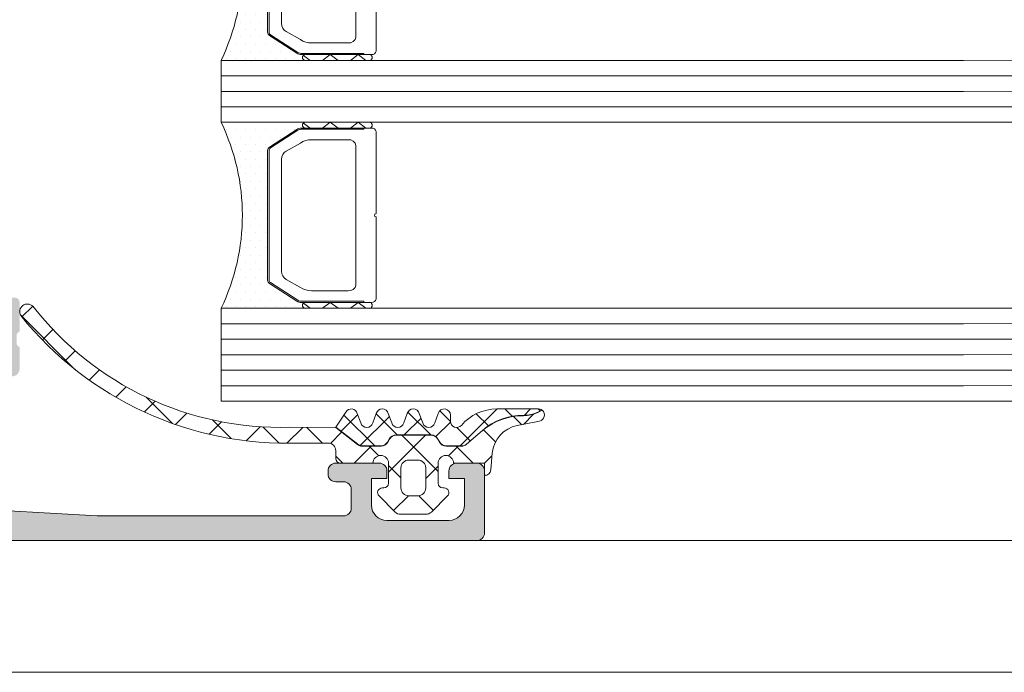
# Model space of a CAD drawing. Header units: millimetres. Extents: x 71658 to 298332, y -154437 to -30421.
# Tile 33 of 155: x 93035 to 93099, y -60089 to -60047. Entities that reach past the tile are written whole.
import ezdxf

# ---------------------------------------------------------------- set-up
doc = ezdxf.new("R2010")
doc.units = ezdxf.units.MM
doc.header["$LTSCALE"] = 500
doc.header["$MEASUREMENT"] = 0
doc.layers.get('0').update_dxf_attribs({"color": 250, "lineweight": 5})
for name, color, linetype, lineweight in [('2-0', 30, 'Continuous', 0), ('3-0', 84, 'Continuous', 0), ('A-13-UKS', 250, 'Continuous', 5), ('S11_Stahl_Kontur', 62, 'Continuous', 0), ('SA_Ripplagi', 45, 'Continuous', 9)]:
    doc.layers.add(name, color=color, linetype=linetype, lineweight=lineweight)

# ---------------------------------------------------------------- blocks, each defined once
blk = doc.blocks.new('__7909682B_0E46_49B1_9BBE_DF4462AD4835_')
at = {"color": 7}
blk.add_lwpolyline([(377.854, -256.342), (380.225, -256.342)], dxfattribs=at)
at = {"layer": '2-0'}
for p, q in [((377.525, -255.217), (372.025, -255.217)), ((381.525, -255.217), (377.525, -255.217)), ((372.343, -255.693), (372.343, -255.693)), ((372.978, -255.693), (372.978, -255.693)), ((373.613, -255.693), (373.613, -255.693)), ((374.248, -255.693), (374.248, -255.693)), ((374.883, -255.693), (374.883, -255.693)), ((375.518, -255.693), (375.518, -255.693)), ((376.153, -255.693), (376.153, -255.693)), ((376.788, -255.693), (376.788, -255.693)), ((377.525, -255.592), (381.525, -255.592)), ((372.66, -256.169), (372.66, -256.169)), ((372.978, -256.645), (372.978, -256.645)), ((373.295, -256.169), (373.295, -256.169)), ((373.613, -256.645), (373.613, -256.645)), ((373.93, -256.169), (373.93, -256.169)), ((374.248, -256.645), (374.248, -256.645)), ((374.565, -256.169), (374.565, -256.169)), ((374.883, -256.645), (374.883, -256.645)), ((375.2, -256.169), (375.2, -256.169)), ((375.518, -256.645), (375.518, -256.645)), ((375.835, -256.169), (375.835, -256.169)), ((373.295, -257.122), (373.295, -257.122)), ((373.93, -257.122), (373.93, -257.122)), ((374.565, -257.122), (374.565, -257.122)), ((372.978, -257.598), (372.978, -257.598)), ((373.613, -257.598), (373.613, -257.598)), ((374.248, -257.598), (374.248, -257.598)), ((374.883, -257.598), (374.883, -257.598)), ((375.025, -265.109), (375.025, -257.325)), ((373.295, -258.074), (373.295, -258.074)), ((373.613, -258.55), (373.613, -258.55)), ((373.93, -258.074), (373.93, -258.074)), ((374.248, -258.55), (374.248, -258.55)), ((374.565, -258.074), (374.565, -258.074)), ((374.883, -258.55), (374.883, -258.55)), ((373.295, -259.027), (373.295, -259.027)), ((373.93, -259.027), (373.93, -259.027)), ((374.565, -259.027), (374.565, -259.027)), ((373.613, -259.503), (373.613, -259.503)), ((374.248, -259.503), (374.248, -259.503)), ((374.883, -259.503), (374.883, -259.503)), ((373.613, -260.455), (373.613, -260.455)), ((373.93, -259.979), (373.93, -259.979)), ((374.248, -260.455), (374.248, -260.455)), ((374.565, -259.979), (374.565, -259.979)), ((374.883, -260.455), (374.883, -260.455)), ((373.93, -260.932), (373.93, -260.932)), ((374.565, -260.932), (374.565, -260.932)), ((373.613, -261.408), (373.613, -261.408)), ((374.248, -261.408), (374.248, -261.408)), ((374.883, -261.408), (374.883, -261.408)), ((373.613, -262.36), (373.613, -262.36)), ((373.93, -261.884), (373.93, -261.884)), ((374.248, -262.36), (374.248, -262.36)), ((374.565, -261.884), (374.565, -261.884)), ((374.883, -262.36), (374.883, -262.36)), ((373.93, -262.837), (373.93, -262.837)), ((374.565, -262.837), (374.565, -262.837)), ((373.613, -263.313), (373.613, -263.313)), ((374.248, -263.313), (374.248, -263.313)), ((374.883, -263.313), (374.883, -263.313)), ((373.295, -263.789), (373.295, -263.789)), ((373.613, -264.265), (373.613, -264.265)), ((373.93, -263.789), (373.93, -263.789)), ((374.248, -264.265), (374.248, -264.265)), ((374.565, -263.789), (374.565, -263.789)), ((374.883, -264.265), (374.883, -264.265)), ((373.295, -264.742), (373.295, -264.742)), ((373.93, -264.742), (373.93, -264.742)), ((374.565, -264.742), (374.565, -264.742)), ((372.978, -265.218), (372.978, -265.218)), ((373.613, -265.218), (373.613, -265.218)), ((374.248, -265.218), (374.248, -265.218)), ((374.883, -265.218), (374.883, -265.218)), ((372.66, -265.694), (372.66, -265.694)), ((372.978, -266.17), (372.978, -266.17)), ((373.295, -265.694), (373.295, -265.694)), ((373.613, -266.17), (373.613, -266.17)), ((373.93, -265.694), (373.93, -265.694)), ((374.248, -266.17), (374.248, -266.17)), ((374.565, -265.694), (374.565, -265.694)), ((374.883, -266.17), (374.883, -266.17)), ((375.2, -265.694), (375.2, -265.694)), ((375.518, -266.17), (375.518, -266.17)), ((372.66, -266.647), (372.66, -266.647)), ((373.295, -266.647), (373.295, -266.647)), ((373.93, -266.647), (373.93, -266.647)), ((374.565, -266.647), (374.565, -266.647)), ((375.2, -266.647), (375.2, -266.647)), ((375.835, -266.647), (375.835, -266.647)), ((376.47, -266.647), (376.47, -266.647)), ((372.025, -267.217), (377.525, -267.217)), ((372.343, -267.123), (372.343, -267.123)), ((372.978, -267.123), (372.978, -267.123)), ((373.613, -267.123), (373.613, -267.123)), ((374.248, -267.123), (374.248, -267.123)), ((374.883, -267.123), (374.883, -267.123)), ((375.518, -267.123), (375.518, -267.123)), ((376.153, -267.123), (376.153, -267.123)), ((376.788, -267.123), (376.788, -267.123)), ((381.525, -266.842), (377.525, -266.842)), ((377.525, -267.217), (381.525, -267.217))]:
    blk.add_line(p, q, dxfattribs=at)
for centre, radius, start, end in [((359.571, -261.217), 13.824, 334.27593, 25.72407), ((377.47, -255.404), 0.195, 73.7398, 286.2602), ((377.47, -255.404), 0.195, 73.7398, 286.2602), ((381.58, -255.404), 0.195, 253.7398, 106.2602), ((377.47, -267.029), 0.195, 73.7398, 286.2602), ((377.47, -267.029), 0.195, 73.7398, 286.2602), ((381.58, -267.029), 0.195, 253.7398, 106.2602)]:
    blk.add_arc(centre, radius, start, end, dxfattribs=at)
at = {"layer": '3-0'}
for p, q in [((377.348, -255.272), (377.775, -255.592)), ((378.571, -255.592), (379.071, -255.217)), ((379.071, -255.217), (379.571, -255.592)), ((380.367, -255.592), (380.867, -255.217)), ((380.867, -255.217), (381.367, -255.592)), ((377.348, -266.897), (377.775, -267.217)), ((378.571, -267.217), (379.071, -266.842)), ((379.071, -266.842), (379.571, -267.217)), ((380.367, -267.217), (380.867, -266.842)), ((380.867, -266.842), (381.367, -267.217))]:
    blk.add_line(p, q, dxfattribs=at)
at = {"layer": 'S11_Stahl_Kontur'}
for p, q in [((375.142, -256.816), (376.908, -255.68)), ((376.979, -255.733), (375.213, -256.869)), ((377.191, -255.592), (381.725, -255.592)), ((381.225, -255.667), (377.191, -255.667)), ((381.225, -255.592), (381.225, -255.667)), ((382.025, -255.817), (382.025, -261.111)), ((376.218, -257.07), (377.146, -256.561)), ((377.854, -256.342), (380.225, -256.342)), ((375.025, -265.405), (375.025, -257.028)), ((375.125, -257.028), (375.125, -265.405)), ((380.725, -256.717), (380.725, -261.217)), ((375.925, -261.217), (375.925, -257.601)), ((375.925, -264.833), (375.925, -261.217)), ((380.725, -261.217), (380.725, -265.717)), ((382.025, -261.323), (382.025, -266.617)), ((377.146, -265.872), (376.218, -265.363)), ((376.908, -266.754), (375.142, -265.617)), ((375.213, -265.564), (376.979, -266.701)), ((380.225, -266.092), (377.854, -266.092)), ((377.191, -266.767), (381.225, -266.767)), ((381.225, -266.767), (381.225, -266.842)), ((381.725, -266.842), (377.191, -266.842))]:
    blk.add_line(p, q, dxfattribs=at)
for centre, radius, start, end in [((377.184, -256.067), 0.476, 89.12598, 125.38989), ((377.185, -256.024), 0.357, 89.12598, 125.38989), ((381.758, -255.86), 0.271, 9.29924, 96.96096), ((377.835, -257.531), 1.19, 89.12598, 125.38989), ((380.28, -256.79), 0.451, 9.29924, 96.96096), ((375.293, -257.038), 0.268, 124.24462, 177.93298), ((375.326, -257.036), 0.201, 124.24462, 177.93298), ((376.595, -257.625), 0.671, 124.24462, 177.93298), ((382.031, -261.217), 0.106, 93.37228, 266.62772), ((376.595, -264.809), 0.671, 182.06702, 235.75538), ((375.293, -265.395), 0.268, 182.06702, 235.75538), ((375.326, -265.398), 0.201, 182.06702, 235.75538), ((377.835, -264.902), 1.19, 234.61011, 270.87402), ((380.28, -265.644), 0.451, 263.03904, 350.70076), ((377.184, -266.366), 0.476, 234.61011, 270.87402), ((377.185, -266.41), 0.357, 234.61011, 270.87402), ((381.758, -266.573), 0.271, 263.03904, 350.70076)]:
    blk.add_arc(centre, radius, start, end, dxfattribs=at)
blk = doc.blocks.new('__59CB83E9_CE9E_433A_B633_3304BC39D244_')
at = {"color": 7}
blk.add_lwpolyline([(377.854, -240.342), (380.225, -240.342)], dxfattribs=at)
at = {"layer": '2-0'}
for p, q in [((377.525, -239.217), (372.025, -239.217)), ((381.525, -239.217), (377.525, -239.217)), ((372.343, -239.693), (372.343, -239.693)), ((372.978, -239.693), (372.978, -239.693)), ((373.613, -239.693), (373.613, -239.693)), ((374.248, -239.693), (374.248, -239.693)), ((374.883, -239.693), (374.883, -239.693)), ((375.518, -239.693), (375.518, -239.693)), ((376.153, -239.693), (376.153, -239.693)), ((376.788, -239.693), (376.788, -239.693)), ((377.525, -239.592), (381.525, -239.592)), ((372.66, -240.169), (372.66, -240.169)), ((372.978, -240.645), (372.978, -240.645)), ((373.295, -240.169), (373.295, -240.169)), ((373.613, -240.645), (373.613, -240.645)), ((373.93, -240.169), (373.93, -240.169)), ((374.248, -240.645), (374.248, -240.645)), ((374.565, -240.169), (374.565, -240.169)), ((374.883, -240.645), (374.883, -240.645)), ((375.2, -240.169), (375.2, -240.169)), ((375.518, -240.645), (375.518, -240.645)), ((375.835, -240.169), (375.835, -240.169)), ((373.295, -241.122), (373.295, -241.122)), ((373.93, -241.122), (373.93, -241.122)), ((374.565, -241.122), (374.565, -241.122)), ((375.025, -249.109), (375.025, -241.325)), ((372.978, -241.598), (372.978, -241.598)), ((373.613, -241.598), (373.613, -241.598)), ((374.248, -241.598), (374.248, -241.598)), ((374.883, -241.598), (374.883, -241.598)), ((373.295, -242.074), (373.295, -242.074)), ((373.613, -242.55), (373.613, -242.55)), ((373.93, -242.074), (373.93, -242.074)), ((374.248, -242.55), (374.248, -242.55)), ((374.565, -242.074), (374.565, -242.074)), ((374.883, -242.55), (374.883, -242.55)), ((373.295, -243.027), (373.295, -243.027)), ((373.93, -243.027), (373.93, -243.027)), ((374.565, -243.027), (374.565, -243.027)), ((373.613, -243.503), (373.613, -243.503)), ((374.248, -243.503), (374.248, -243.503)), ((374.883, -243.503), (374.883, -243.503)), ((373.613, -244.455), (373.613, -244.455)), ((373.93, -243.979), (373.93, -243.979)), ((374.248, -244.455), (374.248, -244.455)), ((374.565, -243.979), (374.565, -243.979)), ((374.883, -244.455), (374.883, -244.455)), ((373.93, -244.932), (373.93, -244.932)), ((374.565, -244.932), (374.565, -244.932)), ((373.613, -245.408), (373.613, -245.408)), ((374.248, -245.408), (374.248, -245.408)), ((374.883, -245.408), (374.883, -245.408)), ((373.613, -246.36), (373.613, -246.36)), ((373.93, -245.884), (373.93, -245.884)), ((374.248, -246.36), (374.248, -246.36)), ((374.565, -245.884), (374.565, -245.884)), ((374.883, -246.36), (374.883, -246.36)), ((373.93, -246.837), (373.93, -246.837)), ((374.565, -246.837), (374.565, -246.837)), ((373.613, -247.313), (373.613, -247.313)), ((374.248, -247.313), (374.248, -247.313)), ((374.883, -247.313), (374.883, -247.313)), ((373.295, -247.789), (373.295, -247.789)), ((373.613, -248.265), (373.613, -248.265)), ((373.93, -247.789), (373.93, -247.789)), ((374.248, -248.265), (374.248, -248.265)), ((374.565, -247.789), (374.565, -247.789)), ((374.883, -248.265), (374.883, -248.265)), ((373.295, -248.742), (373.295, -248.742)), ((373.93, -248.742), (373.93, -248.742)), ((374.565, -248.742), (374.565, -248.742)), ((372.978, -249.218), (372.978, -249.218)), ((373.613, -249.218), (373.613, -249.218)), ((374.248, -249.218), (374.248, -249.218)), ((374.883, -249.218), (374.883, -249.218)), ((372.66, -249.694), (372.66, -249.694)), ((372.978, -250.17), (372.978, -250.17)), ((373.295, -249.694), (373.295, -249.694)), ((373.613, -250.17), (373.613, -250.17)), ((373.93, -249.694), (373.93, -249.694)), ((374.248, -250.17), (374.248, -250.17)), ((374.565, -249.694), (374.565, -249.694)), ((374.883, -250.17), (374.883, -250.17)), ((375.2, -249.694), (375.2, -249.694)), ((375.518, -250.17), (375.518, -250.17)), ((372.66, -250.647), (372.66, -250.647)), ((373.295, -250.647), (373.295, -250.647)), ((373.93, -250.647), (373.93, -250.647)), ((374.565, -250.647), (374.565, -250.647)), ((375.2, -250.647), (375.2, -250.647)), ((375.835, -250.647), (375.835, -250.647)), ((376.47, -250.647), (376.47, -250.647)), ((381.525, -250.842), (377.525, -250.842)), ((372.025, -251.217), (377.525, -251.217)), ((372.343, -251.123), (372.343, -251.123)), ((372.978, -251.123), (372.978, -251.123)), ((373.613, -251.123), (373.613, -251.123)), ((374.248, -251.123), (374.248, -251.123)), ((374.883, -251.123), (374.883, -251.123)), ((375.518, -251.123), (375.518, -251.123)), ((376.153, -251.123), (376.153, -251.123)), ((376.788, -251.123), (376.788, -251.123)), ((377.525, -251.217), (381.525, -251.217))]:
    blk.add_line(p, q, dxfattribs=at)
for centre, radius, start, end in [((359.571, -245.217), 13.824, 334.27593, 25.72407), ((377.47, -239.404), 0.195, 73.7398, 286.2602), ((377.47, -239.404), 0.195, 73.7398, 286.2602), ((381.58, -239.404), 0.195, 253.7398, 106.2602), ((377.47, -251.029), 0.195, 73.7398, 286.2602), ((377.47, -251.029), 0.195, 73.7398, 286.2602), ((381.58, -251.029), 0.195, 253.7398, 106.2602)]:
    blk.add_arc(centre, radius, start, end, dxfattribs=at)
at = {"layer": '3-0'}
for p, q in [((377.348, -239.272), (377.775, -239.592)), ((378.571, -239.592), (379.071, -239.217)), ((379.071, -239.217), (379.571, -239.592)), ((380.367, -239.592), (380.867, -239.217)), ((380.867, -239.217), (381.367, -239.592)), ((377.348, -250.897), (377.775, -251.217)), ((378.571, -251.217), (379.071, -250.842)), ((379.071, -250.842), (379.571, -251.217)), ((380.367, -251.217), (380.867, -250.842)), ((380.867, -250.842), (381.367, -251.217))]:
    blk.add_line(p, q, dxfattribs=at)
at = {"layer": 'S11_Stahl_Kontur'}
for p, q in [((375.142, -240.816), (376.908, -239.68)), ((376.979, -239.733), (375.213, -240.869)), ((377.191, -239.592), (381.725, -239.592)), ((381.225, -239.667), (377.191, -239.667)), ((381.225, -239.592), (381.225, -239.667)), ((382.025, -239.817), (382.025, -245.111)), ((376.218, -241.07), (377.146, -240.561)), ((377.854, -240.342), (380.225, -240.342)), ((380.725, -240.717), (380.725, -245.217)), ((375.025, -249.405), (375.025, -241.028)), ((375.125, -241.028), (375.125, -249.405)), ((375.925, -245.217), (375.925, -241.601)), ((375.925, -248.833), (375.925, -245.217)), ((380.725, -245.217), (380.725, -249.717)), ((382.025, -245.323), (382.025, -250.617)), ((376.908, -250.754), (375.142, -249.617)), ((375.213, -249.564), (376.979, -250.701)), ((377.146, -249.872), (376.218, -249.363)), ((380.225, -250.092), (377.854, -250.092)), ((377.191, -250.767), (381.225, -250.767)), ((381.725, -250.842), (377.191, -250.842)), ((381.225, -250.767), (381.225, -250.842))]:
    blk.add_line(p, q, dxfattribs=at)
for centre, radius, start, end in [((377.184, -240.067), 0.476, 89.12598, 125.38989), ((377.185, -240.024), 0.357, 89.12598, 125.38989), ((381.758, -239.86), 0.271, 9.29924, 96.96096), ((377.835, -241.531), 1.19, 89.12598, 125.38989), ((380.28, -240.79), 0.451, 9.29924, 96.96096), ((375.293, -241.038), 0.268, 124.24462, 177.93298), ((375.326, -241.036), 0.201, 124.24462, 177.93298), ((376.595, -241.625), 0.671, 124.24462, 177.93298), ((382.031, -245.217), 0.106, 93.37228, 266.62772), ((376.595, -248.809), 0.671, 182.06702, 235.75538), ((375.293, -249.395), 0.268, 182.06702, 235.75538), ((375.326, -249.398), 0.201, 182.06702, 235.75538), ((377.835, -248.902), 1.19, 234.61011, 270.87402), ((380.28, -249.644), 0.451, 263.03904, 350.70076), ((377.184, -250.366), 0.476, 234.61011, 270.87402), ((377.185, -250.41), 0.357, 234.61011, 270.87402), ((381.758, -250.573), 0.271, 263.03904, 350.70076)]:
    blk.add_arc(centre, radius, start, end, dxfattribs=at)
blk = doc.blocks.new('lülanduks')
at = {"layer": 'A-13-UKS'}
h = blk.add_hatch(color=256, dxfattribs=at)
edge = h.paths.add_edge_path()
edge.add_arc((92996.989, -58672.592), 0.5, 180, 270)
edge.add_line((92996.989, -58673.092), (93002.789, -58673.092))
edge.add_ellipse((93002.789, -58673.592), major_axis=(-0.5, 0), ratio=1, start_angle=180, end_angle=270, ccw=False)
edge.add_line((93003.289, -58673.592), (93003.289, -58680.792))
edge.add_ellipse((93002.289, -58680.792), major_axis=(-1, 0), ratio=1, start_angle=90, end_angle=180, ccw=False)
edge.add_line((93002.289, -58681.792), (92998.989, -58681.792))
edge.add_ellipse((92998.989, -58680.792), major_axis=(-1, 0), ratio=1, start_angle=-0.00178, end_angle=90.00178, ccw=False)
edge.add_line((92997.989, -58680.792), (92997.989, -58679.092))
edge.add_line((92997.989, -58679.092), (92997.389, -58679.092))
edge.add_line((92997.389, -58679.092), (92996.289, -58680.192))
edge.add_line((92996.289, -58680.192), (92996.289, -58683.592))
edge.add_line((92996.289, -58683.592), (93064.789, -58683.592))
edge.add_arc((93064.789, -58683.092), 0.5, 270, 360.00042)
edge.add_line((93065.289, -58683.092), (93065.289, -58679.092))
edge.add_arc((93064.789, -58679.092), 0.5, 0, 90)
edge.add_line((93064.789, -58678.592), (93063.489, -58678.592))
edge.add_arc((93063.489, -58679.092), 0.5, 90, 180)
edge.add_line((93062.989, -58679.092), (93062.989, -58679.592))
edge.add_line((93062.989, -58679.592), (93063.989, -58679.592))
edge.add_line((93063.989, -58679.592), (93063.989, -58681.292))
edge.add_ellipse((93062.989, -58681.292), major_axis=(-1, 0), ratio=1, start_angle=90, end_angle=180, ccw=False)
edge.add_line((93062.989, -58682.292), (93058.989, -58682.292))
edge.add_ellipse((93058.989, -58681.292), major_axis=(-1, 0), ratio=1, start_angle=0, end_angle=90, ccw=False)
edge.add_line((93057.989, -58681.292), (93057.989, -58679.592))
edge.add_line((93057.989, -58679.592), (93058.989, -58679.592))
edge.add_line((93058.989, -58679.592), (93058.989, -58679.092))
edge.add_arc((93058.489, -58679.092), 0.5, 0, 90)
edge.add_line((93058.489, -58678.592), (93055.689, -58678.592))
edge.add_arc((93055.689, -58679.092), 0.5, 90, 180)
edge.add_line((93055.189, -58679.092), (93055.189, -58679.292))
edge.add_arc((93055.689, -58679.292), 0.5, 180, 270)
edge.add_line((93055.689, -58679.792), (93056.189, -58679.792))
edge.add_ellipse((93056.189, -58680.292), major_axis=(-0.5, 0), ratio=1, start_angle=180, end_angle=270, ccw=False)
edge.add_line((93056.689, -58680.292), (93056.689, -58681.492))
edge.add_ellipse((93056.189, -58681.492), major_axis=(-0.5, 0), ratio=1, start_angle=90, end_angle=180, ccw=False)
edge.add_line((93056.189, -58681.992), (93040.289, -58681.992))
edge.add_line((93040.289, -58681.992), (93034.232, -58681.646))
edge.add_ellipse((93034.289, -58680.648), major_axis=(-1, 0), ratio=1, start_angle=0, end_angle=86.72952, ccw=False)
edge.add_line((93033.289, -58680.648), (93033.289, -58673.492))
edge.add_ellipse((93033.789, -58673.492), major_axis=(-0.5, 0), ratio=1, start_angle=270, end_angle=360, ccw=False)
edge.add_line((93033.789, -58672.992), (93034.789, -58672.992))
edge.add_arc((93034.789, -58672.492), 0.5, 270, 360)
edge.add_line((93035.289, -58672.492), (93035.289, -58671.092))
edge.add_ellipse((93035.368, -58670.825), major_axis=(-0.279, 0), ratio=1, start_angle=-1.16459, end_angle=73.58012, ccw=False)
edge.add_line((93035.089, -58670.819), (93035.089, -58670.365))
edge.add_ellipse((93035.368, -58670.36), major_axis=(-0.279, 0), ratio=1, start_angle=-73.57541, end_angle=1.16287, ccw=False)
edge.add_line((93035.289, -58670.092), (93035.289, -58668.212))
edge.add_arc((93034.989, -58668.212), 0.3, 0, 90)
edge.add_line((93034.989, -58667.912), (93034.009, -58667.912))
edge.add_arc((93034.009, -58668.212), 0.3, 90, 180)
edge.add_line((93033.709, -58668.212), (93033.709, -58670.972))
edge.add_ellipse((93033.589, -58670.972), major_axis=(-0.12, 0), ratio=1, start_angle=90.00173, end_angle=180, ccw=False)
edge.add_line((93033.589, -58671.092), (93029.289, -58671.092))
edge.add_ellipse((93029.289, -58670.592), major_axis=(-0.5, 0), ratio=1, start_angle=0, end_angle=90.00173, ccw=False)
edge.add_line((93028.789, -58670.592), (93028.789, -58669.892))
edge.add_line((93028.789, -58669.892), (93030.177, -58667.488))
edge.add_arc((93030.053, -58667.43), 0.137, 334.94247, 455.58679)
edge.add_arc((93030.527, -58672.27), 5, 95.58679, 162.23896)
edge.add_ellipse((93025.289, -58670.592), major_axis=(-0.5, 0), ratio=1, start_angle=90, end_angle=162.23896, ccw=False)
edge.add_line((93025.289, -58671.092), (93006.489, -58671.092))
edge.add_ellipse((93006.489, -58670.592), major_axis=(-0.5, 0), ratio=1, start_angle=17.74494, end_angle=90, ccw=False)
edge.add_arc((93001.25, -58672.269), 5, 17.74494, 84.36827)
edge.add_arc((93001.727, -58667.431), 0.139, 84.36827, 204.06553)
edge.add_line((93001.6, -58667.488), (93002.989, -58669.892))
edge.add_line((93002.989, -58669.892), (93002.989, -58670.592))
edge.add_ellipse((93002.489, -58670.592), major_axis=(-0.5, 0), ratio=1, start_angle=89.99827, end_angle=180, ccw=False)
edge.add_line((93002.489, -58671.092), (92998.189, -58671.092))
edge.add_ellipse((92998.189, -58670.972), major_axis=(-0.12, 0), ratio=1, start_angle=0, end_angle=89.99827, ccw=False)
edge.add_line((92998.069, -58670.972), (92998.069, -58668.212))
edge.add_arc((92997.769, -58668.212), 0.3, 0, 90)
edge.add_line((92997.769, -58667.912), (92996.789, -58667.912))
edge.add_arc((92996.789, -58668.212), 0.3, 90, 180)
edge.add_line((92996.489, -58668.212), (92996.489, -58670.092))
edge.add_ellipse((92996.41, -58670.36), major_axis=(-0.279, 0), ratio=1, start_angle=178.83713, end_angle=253.57541, ccw=False)
edge.add_line((92996.689, -58670.365), (92996.689, -58670.819))
edge.add_ellipse((92996.41, -58670.825), major_axis=(-0.279, 0), ratio=1, start_angle=106.41988, end_angle=181.16459, ccw=False)
edge.add_line((92996.489, -58671.092), (92996.489, -58672.592))
edge = h.paths.add_edge_path()
edge.add_ellipse((93005.189, -58673.292), major_axis=(-0.5, 0), ratio=1, start_angle=270, end_angle=360, ccw=False)
edge.add_line((93005.189, -58672.792), (93031.389, -58672.792))
edge.add_ellipse((93031.389, -58673.292), major_axis=(-0.5, 0), ratio=1, start_angle=180, end_angle=270, ccw=False)
edge.add_line((93031.889, -58673.292), (93031.889, -58681.492))
edge.add_ellipse((93031.389, -58681.492), major_axis=(-0.5, 0), ratio=1, start_angle=90, end_angle=180, ccw=False)
edge.add_line((93031.389, -58681.992), (93005.189, -58681.992))
edge.add_ellipse((93005.189, -58681.492), major_axis=(-0.5, 0), ratio=1, start_angle=0, end_angle=90, ccw=False)
edge.add_line((93004.689, -58681.492), (93004.689, -58673.292))
for p, q in [((94018.289, -58650.783), (93096.189, -58652.592)), ((94018.289, -58651.783), (93096.189, -58653.592)), ((93048.289, -58652.592), (93096.189, -58652.592)), ((93048.289, -58656.592), (93048.289, -58652.592)), ((94018.289, -58652.783), (93096.189, -58654.592)), ((93048.289, -58653.592), (93096.189, -58653.592)), ((94018.289, -58653.783), (93096.189, -58655.592)), ((93048.289, -58654.592), (93096.189, -58654.592)), ((94018.289, -58654.783), (93096.189, -58656.592)), ((93048.289, -58655.592), (93096.189, -58655.592)), ((93048.289, -58656.592), (93096.189, -58656.592)), ((94018.289, -58666.783), (93096.189, -58668.592)), ((94018.289, -58667.783), (93096.189, -58669.592)), ((93048.289, -58668.592), (93096.189, -58668.592)), ((93048.289, -58674.592), (93048.289, -58668.592)), ((94018.289, -58668.783), (93096.189, -58670.592)), ((93048.289, -58669.592), (93096.189, -58669.592)), ((94018.289, -58669.783), (93096.189, -58671.592)), ((93048.289, -58670.592), (93096.189, -58670.592)), ((94018.289, -58670.783), (93096.189, -58672.592)), ((93048.289, -58671.592), (93096.189, -58671.592)), ((94018.289, -58671.783), (93096.189, -58673.592)), ((93048.289, -58672.592), (93096.189, -58672.592)), ((94018.289, -58672.783), (93096.189, -58674.592)), ((93048.289, -58673.592), (93096.189, -58673.592)), ((93048.289, -58674.592), (93096.189, -58674.592)), ((93096.189, -58683.592), (94001.789, -58681.783)), ((93096.189, -58683.592), (93064.789, -58683.592))]:
    blk.add_line(p, q, dxfattribs=at)
at = {"layer": 'A-13-UKS', "linetype": 'Continuous', "extrusion": (0, 0, -1)}
for p, q in [((93035.433, -58669.156), (93036.137, -58668.453)), ((93035.338, -58669.021), (93038.84, -58672.523)), ((93036.755, -58670.64), (93037.435, -58669.961)), ((93038.204, -58671.998), (93038.869, -58671.333)), ((93039.78, -58673.228), (93040.442, -58672.566)), ((93041.488, -58674.327), (93042.159, -58673.656)), ((93043.336, -58675.285), (93044.03, -58674.591)), ((93043.451, -58674.327), (93045.147, -58676.023)), ((93045.337, -58676.09), (93046.072, -58675.355)), ((93056.03, -58676.533), (93057.102, -58675.461)), ((93056.216, -58675.485), (93058.203, -58677.472)), ((93057.264, -58677.454), (93059.144, -58675.574)), ((93058.295, -58675.409), (93059.658, -58676.772)), ((93060.339, -58675.298), (93061.814, -58676.772)), ((93062.406, -58675.209), (93063.089, -58675.892)), ((93063.712, -58677.472), (93066.092, -58675.092)), ((93064.754, -58675.402), (93065.533, -58676.181)), ((93066.599, -58675.092), (93067.073, -58675.566)), ((93067.148, -58675.574), (93067.682, -58676.108)), ((93067.791, -58676.087), (93068.45, -58675.428)), ((93067.833, -58675.506), (93068.247, -58675.092)), ((93068.755, -58675.092), (93068.878, -58675.216)), ((93047.513, -58676.72), (93048.314, -58675.92)), ((93047.729, -58675.798), (93048.936, -58677.006)), ((93060.101, -58676.772), (93061.187, -58675.687)), ((93062.147, -58676.881), (93063.091, -58675.937)), ((93049.896, -58677.144), (93050.8, -58676.24)), ((93050.988, -58676.251), (93052.036, -58677.299)), ((93052.54, -58677.306), (93053.566, -58676.28)), ((93053.825, -58676.282), (93054.835, -58677.292)), ((93055.338, -58677.315), (93056.066, -58676.587)), ((93059.089, -58679.176), (93061.473, -58676.792)), ((93059.948, -58676.792), (93062.289, -58679.133)), ((93063.489, -58676.292), (93064.353, -58677.156)), ((93065.213, -58676.445), (93065.99, -58677.222)), ((93056.867, -58678.592), (93057.967, -58677.492)), ((93057.841, -58677.492), (93058.459, -58678.109)), ((93062.952, -58678.119), (93063.579, -58677.492)), ((93063.454, -58677.492), (93064.554, -58678.592)), ((93065.286, -58678.592), (93065.767, -58678.11)), ((93055.689, -58678.146), (93056.135, -58678.592)), ((93059.089, -58678.74), (93059.889, -58679.54)), ((93061.489, -58679.583), (93062.289, -58678.783)), ((93065.289, -58679.327), (93065.349, -58679.387)), ((93059.422, -58681.65), (93060.379, -58680.692)), ((93061.039, -58680.69), (93061.978, -58681.628))]:
    blk.add_line(p, q, dxfattribs=at)
at = {"layer": 'A-13-UKS', "color": 7, "extrusion": (0, 0, -1)}
for p, q in [((93056.342, -58675.292), (93055.7, -58676.275)), ((93057.302, -58675.996), (93057.075, -58675.389)), ((93058.302, -58675.389), (93058.075, -58675.996)), ((93059.302, -58675.996), (93059.075, -58675.389)), ((93060.302, -58675.389), (93060.075, -58675.996)), ((93061.302, -58675.996), (93061.075, -58675.389)), ((93062.302, -58675.389), (93062.075, -58675.996)), ((93063.089, -58675.892), (93063.089, -58675.492)), ((93068.753, -58675.092), (93066.081, -58675.092)), ((93068.718, -58675.296), (93068.982, -58675.164)), ((93068.727, -58675.314), (93069, -58675.177)), ((93068.83, -58675.885), (93067.392, -58676.164)), ((93052.703, -58676.276), (93055.689, -58676.292)), ((93055.689, -58676.292), (93057.088, -58677.386)), ((93055.7, -58676.275), (93057.1, -58677.37)), ((93059.592, -58676.772), (93061.829, -58676.772)), ((93059.592, -58676.792), (93061.829, -58676.792)), ((93064.118, -58677.357), (93065.144, -58676.476)), ((93064.131, -58677.372), (93065.157, -58676.492)), ((93055.189, -58677.292), (93053.332, -58677.292)), ((93057.396, -58677.472), (93058.61, -58677.472)), ((93057.396, -58677.492), (93058.61, -58677.492)), ((93059.026, -58677.232), (93059.142, -58677.032)), ((93059.043, -58677.242), (93059.159, -58677.042)), ((93062.262, -58677.042), (93062.377, -58677.242)), ((93062.279, -58677.032), (93062.395, -58677.232)), ((93062.81, -58677.472), (93063.808, -58677.472)), ((93062.81, -58677.492), (93063.808, -58677.492)), ((93055.689, -58678.292), (93055.689, -58677.792)), ((93065.781, -58677.953), (93065.687, -58679.026)), ((93058.089, -58678.592), (93055.989, -58678.592)), ((93059.089, -58679.892), (93059.089, -58678.592)), ((93060.989, -58678.392), (93060.389, -58678.392)), ((93062.289, -58678.592), (93062.289, -58679.892)), ((93065.289, -58678.592), (93063.289, -58678.592)), ((93065.289, -58679.392), (93065.289, -58678.592)), ((93059.889, -58678.892), (93059.889, -58680.192)), ((93061.489, -58680.192), (93061.489, -58678.892)), ((93058.689, -58680.192), (93058.789, -58680.192)), ((93062.589, -58680.192), (93062.689, -58680.192)), ((93059.517, -58681.745), (93058.477, -58680.704)), ((93060.389, -58680.692), (93060.989, -58680.692)), ((93062.901, -58680.704), (93061.86, -58681.746)), ((93061.507, -58681.892), (93059.871, -58681.892))]:
    blk.add_line(p, q, dxfattribs=at)
at = {"layer": 'A-13-UKS', "color": 7}
for p, q in [((93058.489, -58678.592), (93055.689, -58678.592)), ((93064.789, -58678.592), (93063.489, -58678.592)), ((93055.189, -58679.092), (93055.189, -58679.292)), ((93058.989, -58679.592), (93058.989, -58679.092)), ((93062.989, -58679.092), (93062.989, -58679.592)), ((93065.289, -58683.092), (93065.289, -58679.092)), ((93055.689, -58679.792), (93056.189, -58679.792)), ((93057.989, -58681.292), (93057.989, -58679.592)), ((93057.989, -58679.592), (93058.989, -58679.592)), ((93062.989, -58679.592), (93063.989, -58679.592)), ((93063.989, -58679.592), (93063.989, -58681.292)), ((93056.689, -58680.292), (93056.689, -58681.492)), ((93040.289, -58681.992), (93034.232, -58681.646)), ((93056.189, -58681.992), (93040.289, -58681.992)), ((93062.989, -58682.292), (93058.989, -58682.292)), ((92996.289, -58683.592), (93064.789, -58683.592))]:
    blk.add_line(p, q, dxfattribs=at)
for centre, radius, start, end in [((93035.795, -58668.818), 0.5, 44.99862, 210.00114), ((93052.563, -58655.23), 22.076, 218.81875, 271.99748), ((93067.765, -58679.53), 4.024, 89.38113, 130.64118), ((93067.765, -58679.53), 4.004, 89.38113, 130.64118), ((93068.754, -58675.492), 0.4, 281.01056, 52.01394), ((93057.689, -58675.892), 0.4, 194.9998, 345.0002), ((93059.689, -58675.892), 0.4, 194.9998, 345.0002), ((93061.689, -58675.892), 0.4, 194.99959, 345.00041), ((93063.489, -58675.892), 0.4, 180, 319.67921), ((93059.592, -58677.292), 0.52, 90, 150), ((93059.592, -58677.292), 0.5, 90, 150), ((93061.829, -58677.292), 0.52, 30, 90), ((93061.829, -58677.292), 0.5, 30, 90), ((93055.689, -58679.092), 0.5, 90, 180), ((93055.989, -58678.292), 0.3, 180, 270), ((93058.489, -58679.092), 0.5, 0, 90), ((93063.489, -58679.092), 0.5, 90, 180), ((93064.789, -58679.092), 0.5, 0, 90), ((93055.689, -58679.292), 0.5, 180, 270), ((93065.289, -58678.992), 0.4, 270.00058, 355.083), ((93058.689, -58680.492), 0.3, 89.99995, 225.00193), ((93062.689, -58680.492), 0.3, 315.00341, 89.99452), ((93059.871, -58681.392), 0.5, 224.9723, 270), ((93061.507, -58681.392), 0.5, 270, 315.02016), ((93064.789, -58683.092), 0.5, 270, 0.00042)]:
    blk.add_arc(centre, radius, start, end, dxfattribs=at)
at = {"layer": 'A-13-UKS', "color": 7, "extrusion": (0, 0, -1)}
for centre, radius, start, end in [((-93052.136, -58656.03), 20.254, 268.39512, 322.12495), ((-93056.689, -58675.492), 0.4, 29.9998, 164.99982), ((-93058.689, -58675.492), 0.4, 14.9998, 165.0002), ((-93060.689, -58675.492), 0.4, 14.99959, 165.00041), ((-93062.689, -58675.492), 0.4, 14.99973, 179.99959), ((-93066.081, -58678.092), 3, 40.31982, 90.00133), ((-93067.83, -58673.526), 1.98, 243.34521, 270.61887), ((-93067.83, -58673.526), 2, 243.34521, 270.61887), ((-93068.754, -58675.492), 0.4, 89.91911, 124.77137), ((-93067.774, -58678.128), 2, 4.99525, 78.9975), ((-93055.189, -58677.792), 0.5, 90.00498, 180), ((-93057.396, -58676.992), 0.5, 270, 308.0173), ((-93057.396, -58676.992), 0.48, 270, 308.0173), ((-93058.61, -58676.992), 0.48, 210, 270), ((-93058.61, -58676.992), 0.5, 210, 270), ((-93062.81, -58676.992), 0.5, 270, 330), ((-93062.81, -58676.992), 0.48, 270, 330), ((-93063.808, -58676.996), 0.476, 229.35882, 270), ((-93063.808, -58676.996), 0.496, 229.35882, 270), ((-93058.589, -58678.592), 0.5, 0, 180), ((-93062.789, -58678.592), 0.5, 0, 180), ((-93060.389, -58678.892), 0.5, 359.99888, 90.00112), ((-93060.989, -58678.892), 0.5, 89.99888, 180.00112), ((-93056.189, -58680.292), 0.5, 90, 180), ((-93058.789, -58679.892), 0.3, 180, 270), ((-93062.589, -58679.892), 0.3, 270, 0), ((-93060.389, -58680.192), 0.5, 269.99786, 0.00214), ((-93060.989, -58680.192), 0.5, 179.99786, 270.00214), ((-93058.989, -58681.292), 1, 270, 0), ((-93062.989, -58681.292), 1, 180, 270), ((-93056.189, -58681.492), 0.5, 180, 270)]:
    blk.add_arc(centre, radius, start, end, dxfattribs=at)
at = {"layer": 'A-13-UKS'}
for name in ['__59CB83E9_CE9E_433A_B633_3304BC39D244_', '__7909682B_0E46_49B1_9BBE_DF4462AD4835_']:
    blk.add_blockref(name, (92676.264, -58401.375), dxfattribs=at)

msp = doc.modelspace()

# ---------------------------------------------------------------- linework, layer by layer
at = {"layer": 'SA_Ripplagi', "color": 18, "true_color": 0x000000}
msp.add_lwpolyline([(95030.289, -60089.414), (90930.289, -60089.414), (90930.289, -58945.092), (95030.289, -58945.092)], close=True, dxfattribs=at)

# ---------------------------------------------------------------- block references
at = {"layer": 'A-13-UKS'}
msp.add_blockref('lülanduks', (0, -1397.322), dxfattribs=at)

doc.saveas('drawing.dxf')
